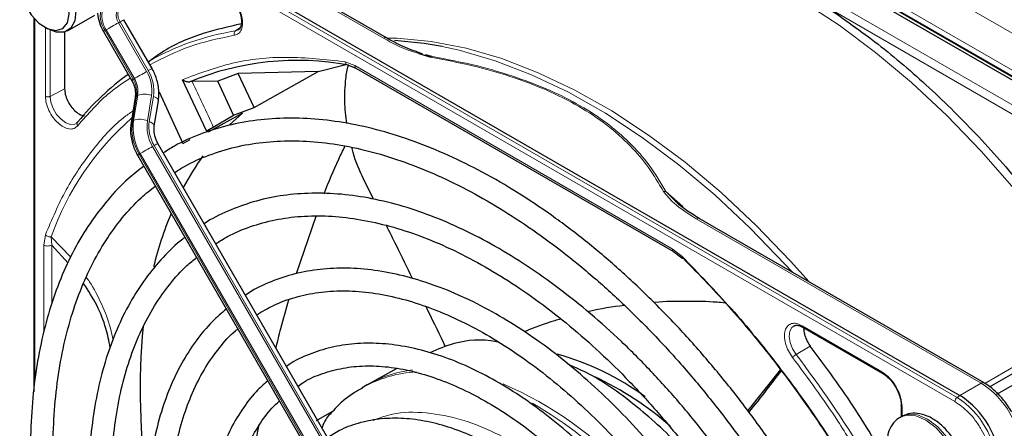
# Paper-space layout 'Blatt2' of a CAD drawing. Header units: millimetres. Extents: x 5 to 418, y 2 to 292.
# Tile 54 of 100: x 86 to 100, y 232 to 238. Entities that reach past the tile are written whole.
import ezdxf

# ---------------------------------------------------------------- set-up
doc = ezdxf.new("R2010")
doc.units = ezdxf.units.MM

psp = doc.layouts.new('Blatt2')

# ---------------------------------------------------------------- linework, layer by layer
at = {"color": 7, "linetype": 'Continuous', "lineweight": 18}
for p, q in [((90.393, 243.506), (146.49, 211.122)), ((90.157, 243.098), (146.254, 210.714)), ((91.062, 242.473), (104.037, 234.982)), ((86.934, 240.094), (91.123, 237.676)), ((99.553, 232.393), (86.577, 239.884)), ((99.52, 232.334), (86.545, 239.825)), ((103.622, 234.679), (97.632, 238.136)), ((103.681, 234.781), (97.691, 238.238)), ((85.995, 237.956), (85.995, 232.631)), ((86.152, 236.822), (86.152, 237.831)), ((87.25, 237.916), (87.226, 237.903)), ((87.64, 237.186), (87.226, 237.903)), ((87.25, 237.916), (87.664, 237.199)), ((88.945, 237.783), (89.011, 237.827)), ((86.221, 236.821), (86.221, 237.793)), ((87.442, 237.072), (87.029, 237.788)), ((87.045, 237.798), (87.459, 237.081)), ((90.556, 237.329), (90.699, 237.273)), ((90.699, 237.273), (95.367, 234.578)), ((87.459, 237.081), (87.442, 237.072)), ((86.221, 236.821), (86.434, 236.932)), ((87.431, 236.458), (87.491, 236.828)), ((87.508, 236.837), (87.448, 236.467)), ((87.491, 236.828), (87.508, 236.837)), ((87.651, 236.462), (87.711, 236.832)), ((87.739, 236.821), (87.679, 236.451)), ((87.448, 236.467), (87.431, 236.458)), ((91.723, 229.162), (87.726, 236.084)), ((87.75, 236.097), (91.746, 229.175)), ((87.529, 235.97), (87.545, 235.979)), ((91.525, 229.047), (87.529, 235.97)), ((87.545, 235.979), (91.542, 229.057)), ((95.273, 235.421), (95.522, 235.202)), ((95.72, 235.022), (99.909, 232.604)), ((86.128, 234.634), (86.151, 234.785)), ((86.128, 233.342), (86.128, 234.634)), ((86.526, 234.458), (86.237, 234.755)), ((86.245, 234.633), (86.237, 234.755)), ((86.245, 233.765), (86.245, 234.633)), ((95.367, 234.578), (95.509, 234.469)), ((99.959, 232.601), (101.719, 233.617)), ((97.274, 233.449), (98.448, 232.772)), ((97.396, 233.148), (97.188, 233.025)), ((99.909, 232.604), (99.596, 232.423)), ((99.596, 232.423), (99.553, 232.393)), ((98.747, 232.254), (98.747, 232.113))]:
    psp.add_line(p, q, dxfattribs=at)
at = {"color": 7, "linetype": 'Continuous', "lineweight": 25}
for p, q in [((103.994, 234.962), (91.019, 242.452)), ((104.059, 234.983), (91.084, 242.474)), ((91.165, 237.68), (86.976, 240.098)), ((86.621, 239.913), (99.596, 232.423)), ((85.98, 237.972), (85.98, 232.477)), ((86.477, 237.783), (86.878, 238.014)), ((86.138, 237.839), (86.186, 237.812)), ((87.719, 237.231), (87.305, 237.948)), ((86.434, 237.764), (86.434, 236.932)), ((87.005, 237.775), (87.419, 237.058)), ((88.987, 237.799), (88.945, 237.783)), ((91.642, 237.45), (91.816, 237.397)), ((91.732, 237.438), (91.828, 237.41)), ((87.661, 237.34), (87.657, 237.337)), ((90.161, 237.187), (90.566, 237.287)), ((90.583, 237.287), (90.717, 237.235)), ((90.715, 237.236), (95.385, 234.54)), ((88.987, 237.158), (88.687, 237.043)), ((90.161, 237.187), (88.987, 237.158)), ((89.219, 236.658), (88.987, 237.158)), ((89.219, 236.658), (90.161, 237.187)), ((88.518, 236.315), (88.166, 237.066)), ((88.308, 237.038), (88.275, 237.036)), ((88.687, 237.043), (88.308, 237.038)), ((88.919, 236.542), (88.687, 237.043)), ((87.471, 236.803), (87.411, 236.433)), ((87.822, 236.887), (88.174, 236.128)), ((87.752, 236.384), (87.812, 236.754)), ((88.919, 236.542), (89.219, 236.658)), ((89.047, 236.576), (88.543, 236.293)), ((88.62, 236.369), (88.919, 236.542)), ((88.858, 236.403), (89.047, 236.576)), ((91.801, 229.207), (87.805, 236.129)), ((88.174, 236.128), (88.28, 236.185)), ((87.505, 235.956), (91.501, 229.034)), ((90.975, 235.307), (90.829, 235.606)), ((95.455, 235.242), (95.273, 235.421)), ((89.844, 234.214), (90.131, 235.058)), ((99.951, 232.608), (95.762, 235.026)), ((86.484, 234.368), (86.245, 234.633)), ((95.384, 234.54), (95.508, 234.446)), ((103.001, 234.093), (100.133, 232.437)), ((100.032, 232.552), (102.508, 233.982)), ((97.284, 233.427), (98.459, 232.749)), ((91.318, 232.819), (90.912, 232.596)), ((96.956, 232.804), (96.478, 232.2)), ((90.912, 232.596), (90.88, 232.578)), ((90.88, 232.578), (90.81, 232.538)), ((90.137, 232.055), (90.401, 232.209)), ((98.732, 232.275), (98.732, 232.11)), ((98.739, 232.114), (98.715, 232.1))]:
    psp.add_line(p, q, dxfattribs=at)
at = {"color": 7, "linetype": 'Continuous', "lineweight": 25, "flags": 128}
for points in [[(85.998, 238.82), (86.128, 238.793), (86.263, 238.711), (86.391, 238.583), (86.496, 238.423), (86.567, 238.248), (86.597, 238.078), (86.583, 237.93), (86.525, 237.822), (86.431, 237.763), (86.31, 237.762), (86.186, 237.812)], [(85.972, 238.732), (85.871, 238.702), (85.802, 238.619), (85.774, 238.493), (85.789, 238.339), (85.847, 238.175), (85.94, 238.021), (86.056, 237.897), (86.183, 237.816), (86.305, 237.789), (86.406, 237.819), (86.475, 237.902), (86.503, 238.028), (86.488, 238.182), (86.43, 238.346), (86.337, 238.5), (86.22, 238.624), (86.094, 238.705), (85.972, 238.732)], [(91.983, 237.554), (91.717, 237.599), (91.284, 237.642)], [(99.951, 232.608), (99.951, 232.608), (99.952, 232.607)]]:
    psp.add_lwpolyline(points, dxfattribs=at)
at = {"color": 7, "linetype": 'Continuous', "lineweight": 18, "flags": 128}
for points in [[(101.719, 233.617), (101.301, 234.256), (100.858, 234.872), (100.391, 235.46), (99.905, 236.017), (99.401, 236.539), (98.883, 237.023), (98.355, 237.467), (97.819, 237.867), (97.278, 238.222), (96.736, 238.529), (96.196, 238.786), (95.836, 238.93)], [(87.045, 237.798), (87.062, 237.808), (87.082, 237.819), (87.105, 237.832), (87.129, 237.847), (87.155, 237.861), (87.18, 237.876), (87.204, 237.89), (87.226, 237.903)], [(87.25, 237.916), (87.269, 237.927), (87.285, 237.936), (87.296, 237.943), (87.303, 237.947), (87.305, 237.948)], [(91.169, 237.677), (91.322, 237.674), (91.821, 237.628), (92.336, 237.528), (92.862, 237.375), (93.396, 237.169), (93.936, 236.912), (94.478, 236.606), (95.019, 236.251), (95.555, 235.851), (96.084, 235.407), (96.601, 234.923), (97.105, 234.4), (97.381, 234.092)], [(97.132, 234.235), (97.018, 234.361), (96.513, 234.885), (95.993, 235.371), (95.463, 235.816), (94.925, 236.218), (94.383, 236.574), (93.839, 236.881), (93.297, 237.139), (92.761, 237.345), (92.233, 237.499), (91.983, 237.554)], [(87.664, 237.199), (87.683, 237.211), (87.699, 237.22), (87.71, 237.226), (87.717, 237.23), (87.719, 237.231)], [(87.459, 237.081), (87.476, 237.091), (87.496, 237.103), (87.519, 237.116), (87.543, 237.13), (87.569, 237.144), (87.594, 237.159), (87.618, 237.173), (87.64, 237.186)], [(86.605, 236.423), (86.583, 236.413), (86.521, 236.408), (86.451, 236.432), (86.381, 236.483), (86.316, 236.555), (86.265, 236.642), (86.232, 236.733), (86.221, 236.821)], [(87.739, 236.821), (87.763, 236.811), (87.783, 236.799), (87.798, 236.787), (87.808, 236.774), (87.812, 236.762), (87.812, 236.754)], [(87.679, 236.451), (87.703, 236.441), (87.722, 236.429), (87.738, 236.417), (87.748, 236.404), (87.752, 236.392), (87.752, 236.384)], [(87.545, 235.979), (87.562, 235.989), (87.582, 236), (87.605, 236.014), (87.629, 236.028), (87.655, 236.042), (87.68, 236.057), (87.704, 236.071), (87.726, 236.084)], [(87.75, 236.097), (87.769, 236.109), (87.785, 236.118), (87.796, 236.124), (87.803, 236.128), (87.805, 236.129)], [(97.188, 233.025), (97.135, 233.11), (97.099, 233.202), (97.085, 233.29), (97.094, 233.367), (97.125, 233.423), (97.157, 233.447)], [(98.718, 232.102), (98.809, 232.132), (98.946, 232.123), (99.095, 232.06), (99.244, 231.948), (99.38, 231.796), (99.493, 231.616), (99.574, 231.422), (99.616, 231.231), (99.615, 231.058), (99.572, 230.916), (99.49, 230.817), (99.462, 230.799)], [(99.489, 230.814), (99.514, 230.831), (99.596, 230.93), (99.639, 231.071), (99.639, 231.245), (99.598, 231.436), (99.517, 231.629), (99.404, 231.809), (99.268, 231.961), (99.119, 232.074), (98.97, 232.137), (98.832, 232.145), (98.739, 232.114)]]:
    psp.add_lwpolyline(points, dxfattribs=at)
at = {"color": 7, "linetype": 'Continuous', "lineweight": 18}
for centre, radius, start, end in [((87.358, 238.015), 0.4, 162.4884, 214.4618), ((87.344, 238.003), 0.362, 162.4884, 214.4618), ((87.383, 238.01), 0.19, 162.4884, 214.4618), ((87.407, 238.024), 0.19, 162.4884, 214.4618), ((104.409, 207.672), 34.772, 119.9893, 120.0346), ((89.521, 234.096), 3.731, 98.8797, 119.9002), ((91.147, 237.644), 0.0398, 63.3674, 127.3209), ((87.174, 236.909), 0.543, 351.8933, 30.7356), ((87.165, 236.903), 0.58, 351.8933, 30.7356), ((104.823, 206.955), 34.772, 119.9893, 120.0346), ((87.121, 236.88), 0.374, 351.8933, 30.7356), ((87.137, 236.89), 0.374, 351.8933, 30.7356), ((62.876, 224.758), 28.241, 24.2762, 25.7742), ((87.505, 236.796), 0.0351, 113.9711, 167.4982), ((87.603, 236.578), 0.276, 66.9099, 110.1284), ((90.158, 233.371), 4.159, 131.1389, 160.5535), ((87.445, 236.425), 0.0351, 113.9757, 167.4497), ((88.172, 236.352), 0.748, 171.8933, 210.7356), ((88.188, 236.362), 0.748, 171.8933, 210.7356), ((87.543, 236.208), 0.276, 66.9099, 110.1284), ((88.225, 236.38), 0.58, 171.8933, 210.7356), ((88.216, 236.375), 0.543, 171.8933, 210.7356), ((104.909, 205.853), 34.772, 119.9893, 120.0346), ((95.745, 234.988), 0.0419, 65.6929, 125.6176), ((82.527, 221.902), 18.402, 31.6747, 37.1862), ((91.708, 230.952), 1.822, 93.2506, 119.5171), ((91.761, 231.038), 1.775, 96.9623, 118.5981), ((99.934, 232.57), 0.0419, 65.6929, 125.6176), ((99.219, 231.525), 1.281, 2.6055, 57.3945), ((90.706, 227.541), 5.499, 42.3553, 66.7273), ((90.306, 227.11), 6.005, 43.5031, 60.0024), ((99.598, 232.33), 0.0777, 125.6892, 177.1989), ((98.867, 231.322), 1.272, 2.6055, 57.3945)]:
    psp.add_arc(centre, radius, start, end, dxfattribs=at)
at = {"color": 7, "linetype": 'Continuous', "lineweight": 25}
for centre, radius, start, end in [((89.853, 233.217), 4.132, 79.4654, 112.462), ((89.593, 234.045), 3.814, 125.6685, 140.9731), ((91.753, 233.589), 4.044, 144.3658, 152.1043), ((92.912, 233.056), 5.321, 157.4172, 166.3185), ((97.025, 232.512), 9.481, 174.3812, 188.9115), ((92.652, 229.28), 3.887, 53.4485, 74.7255), ((92.245, 228.451), 4.686, 48.726, 64.9889), ((98.906, 231.344), 1.281, 2.6055, 57.3945)]:
    psp.add_arc(centre, radius, start, end, dxfattribs=at)
at = {"color": 7, "linetype": 'Continuous', "lineweight": 18}
for points, knots in [([(88.792, 238.346), (88.818, 238.328), (88.874, 238.29), (88.949, 238.2), (89.007, 238.096), (89.043, 237.989), (89.053, 237.888), (89.037, 237.801), (88.995, 237.739), (88.952, 237.725), (88.93, 237.718)], [0, 0, 0, 0, 0.1217125, 0.2499998, 0.3782872, 0.4999997, 0.6217122, 0.7499998, 0.8782874, 1, 1, 1, 1]), ([(88.93, 237.718), (88.704, 237.672), (88.263, 237.581), (87.876, 237.382), (87.687, 237.285)], [0, 0, 0, 0, 0.512779, 1, 1, 1, 1]), ([(88.93, 237.718), (88.928, 237.724), (88.925, 237.737), (88.926, 237.756), (88.933, 237.773), (88.941, 237.78), (88.945, 237.783)], [0, 0, 0, 0, 0.249991, 0.499994, 0.749997, 1, 1, 1, 1]), ([(91.123, 237.676), (91.246, 237.607), (91.404, 237.518), (91.599, 237.462), (91.642, 237.45)], [0, 0, 0, 0, 0.782522, 1, 1, 1, 1]), ([(88.166, 237.066), (88.406, 237.156), (88.886, 237.337), (89.691, 237.425), (90.268, 237.361), (90.556, 237.329)], [0, 0, 0, 0, 0.333214, 0.666775, 1, 1, 1, 1]), ([(91.816, 237.397), (92.022, 237.357), (92.422, 237.28), (92.992, 237.118), (93.519, 236.921), (93.999, 236.682), (94.413, 236.405), (94.754, 236.101), (95.034, 235.772), (95.168, 235.541), (95.237, 235.422)], [0, 0, 0, 0, 0.12858, 0.2500863, 0.3751091, 0.4999998, 0.6248906, 0.7499133, 0.8714092, 1, 1, 1, 1]), ([(95.273, 235.421), (95.196, 235.552), (95.049, 235.801), (94.751, 236.139), (94.411, 236.432), (94.022, 236.689), (93.578, 236.913), (93.07, 237.109), (92.486, 237.282), (92.054, 237.366), (91.828, 237.41)], [0, 0, 0, 0, 0.140701, 0.267721, 0.384941, 0.499776, 0.614572, 0.731748, 0.859012, 1, 1, 1, 1]), ([(90.609, 237.28), (90.603, 237.281), (90.591, 237.282), (90.576, 237.292), (90.563, 237.308), (90.558, 237.322), (90.556, 237.329)], [0, 0, 0, 0, 0.25, 0.5, 0.75, 1, 1, 1, 1]), ([(90.699, 237.273), (90.7, 237.265), (90.702, 237.249), (90.709, 237.237), (90.716, 237.235), (90.716, 237.235)], [0, 0, 0, 0, 0.494459, 0.988917, 1, 1, 1, 1]), ([(87.4, 237.09), (87.299, 237.023), (87.012, 236.833), (86.778, 236.563), (86.626, 236.388)], [0, 0, 0, 0, 0.351561, 1, 1, 1, 1]), ([(86.626, 236.388), (86.61, 236.373), (86.576, 236.342), (86.501, 236.337), (86.418, 236.366), (86.336, 236.426), (86.261, 236.51), (86.2, 236.613), (86.16, 236.723), (86.155, 236.79), (86.152, 236.822)], [0, 0, 0, 0, 0.121713, 0.25, 0.378287, 0.5, 0.621713, 0.75, 0.878287, 1, 1, 1, 1]), ([(86.221, 236.821), (86.216, 236.819), (86.205, 236.815), (86.186, 236.813), (86.167, 236.815), (86.157, 236.82), (86.152, 236.822)], [0, 0, 0, 0, 0.250002, 0.500004, 0.750006, 1, 1, 1, 1]), ([(87.439, 236.608), (87.392, 236.575), (87.168, 236.418), (86.834, 236.034), (86.441, 235.467), (86.248, 235.012), (86.151, 234.785)], [0, 0, 0, 0, 0.081439, 0.388222, 0.695006, 1, 1, 1, 1]), ([(86.626, 236.388), (86.623, 236.393), (86.617, 236.404), (86.615, 236.421), (86.619, 236.436), (86.626, 236.443), (86.63, 236.446)], [0, 0, 0, 0, 0.25, 0.5, 0.75, 1, 1, 1, 1]), ([(95.273, 235.421), (95.268, 235.422), (95.256, 235.425), (95.243, 235.423), (95.237, 235.422)], [0, 0, 0, 0, 0.483164, 1, 1, 1, 1]), ([(95.237, 235.422), (95.285, 235.363), (95.407, 235.215), (95.603, 235.094), (95.72, 235.022)], [0, 0, 0, 0, 0.39819, 1, 1, 1, 1]), ([(95.367, 234.578), (95.368, 234.57), (95.37, 234.554), (95.378, 234.542), (95.384, 234.541), (95.384, 234.541)], [0, 0, 0, 0, 0.498396, 0.996791, 1, 1, 1, 1]), ([(87.146, 233.238), (87.134, 233.297), (87.096, 233.487), (86.978, 233.773), (86.857, 234.02), (86.769, 234.137), (86.753, 234.158)], [0, 0, 0, 0, 0.162753, 0.526181, 0.917131, 1, 1, 1, 1]), ([(97.135, 232.982), (97.114, 233.013), (97.07, 233.078), (97.029, 233.188), (97.012, 233.293), (97.023, 233.382), (97.058, 233.448), (97.117, 233.485), (97.192, 233.488), (97.247, 233.462), (97.274, 233.449)], [0, 0, 0, 0, 0.121713, 0.25, 0.378287, 0.5, 0.621713, 0.75, 0.878287, 1, 1, 1, 1]), ([(97.135, 232.982), (97.138, 232.985), (97.144, 232.992), (97.158, 233.004), (97.173, 233.015), (97.183, 233.022), (97.188, 233.025)], [0, 0, 0, 0, 0.25, 0.5, 0.75, 1, 1, 1, 1]), ([(98.163, 231.461), (98.044, 231.658), (97.725, 232.186), (97.362, 232.675), (97.135, 232.982)], [0, 0, 0, 0, 0.373578, 1, 1, 1, 1]), ([(98.448, 232.772), (98.487, 232.744), (98.565, 232.688), (98.664, 232.552), (98.733, 232.398), (98.742, 232.302), (98.747, 232.254)], [0, 0, 0, 0, 0.25, 0.499999, 0.75, 1, 1, 1, 1]), ([(98.448, 232.772), (98.449, 232.767), (98.45, 232.757), (98.454, 232.75), (98.458, 232.749), (98.458, 232.749)], [0, 0, 0, 0, 0.483464, 0.966928, 1, 1, 1, 1]), ([(100.071, 231.381), (100.063, 231.465), (100.052, 231.595), (99.983, 231.782), (99.912, 231.925), (99.824, 232.058), (99.696, 232.211), (99.59, 232.286), (99.52, 232.334)], [0, 0, 0, 0, 0.239457, 0.368361, 0.5, 0.631639, 0.760543, 1, 1, 1, 1]), ([(93.878, 231.112), (93.709, 231.252), (93.365, 231.538), (92.825, 231.857), (92.277, 232.082), (91.745, 232.184), (91.3, 232.18), (91.062, 232.091), (90.969, 232.057)], [0, 0, 0, 0, 0.166955, 0.341, 0.520114, 0.701876, 0.883637, 1, 1, 1, 1]), ([(98.747, 232.254), (98.743, 232.257), (98.735, 232.263), (98.731, 232.271), (98.732, 232.274), (98.732, 232.275)], [0, 0, 0, 0, 0.483498, 0.966996, 1, 1, 1, 1])]:
    psp.add_open_spline(points, degree=3, knots=knots, dxfattribs=at)
at = {"color": 7, "linetype": 'Continuous', "lineweight": 25}
for points, knots in [([(88.966, 238.149), (88.984, 238.113), (89.009, 238.063), (89.028, 237.99), (89.036, 237.936), (89.033, 237.88), (89.02, 237.837), (89.004, 237.81), (88.99, 237.804), (88.985, 237.802)], [0, 0, 0, 0, 0.2383433, 0.3308667, 0.4759697, 0.6178962, 0.7639863, 0.9223789, 1, 1, 1, 1]), ([(97.632, 238.136), (97.886, 237.96), (98.396, 237.605), (99.147, 236.959), (99.877, 236.236), (100.573, 235.439), (101.229, 234.588), (101.622, 233.981), (101.818, 233.679)], [0, 0, 0, 0, 0.1654902, 0.3322377, 0.5, 0.6677501, 0.8345038, 1, 1, 1, 1]), ([(86.916, 238.044), (86.923, 237.997), (86.937, 237.906), (86.982, 237.818), (87.005, 237.775)], [0, 0, 0, 0, 0.504874, 1, 1, 1, 1]), ([(89.032, 237.886), (88.843, 237.843), (88.427, 237.751), (87.974, 237.554), (87.73, 237.374), (87.668, 237.328)], [0, 0, 0, 0, 0.383877, 0.842753, 1, 1, 1, 1]), ([(91.7, 237.443), (91.601, 237.479), (91.409, 237.547), (91.244, 237.637), (91.165, 237.68)], [0, 0, 0, 0, 0.518013, 1, 1, 1, 1]), ([(91.828, 237.41), (91.826, 237.409), (91.822, 237.407), (91.818, 237.4), (91.816, 237.397)], [0, 0, 0, 0, 0.499999, 1, 1, 1, 1]), ([(87.812, 236.754), (87.816, 236.788), (87.827, 236.88), (87.805, 237.036), (87.758, 237.16), (87.724, 237.222), (87.719, 237.231)], [0, 0, 0, 0, 0.213395, 0.580888, 0.936398, 1, 1, 1, 1]), ([(90.583, 236.423), (90.57, 236.529), (90.541, 236.749), (90.563, 237.032), (90.582, 237.216), (90.61, 237.276), (90.611, 237.277)], [0, 0, 0, 0, 0.368249, 0.763111, 0.995812, 1, 1, 1, 1]), ([(87.419, 237.058), (87.428, 237.04), (87.456, 236.987), (87.479, 236.895), (87.473, 236.832), (87.471, 236.803)], [0, 0, 0, 0, 0.219781, 0.641695, 1, 1, 1, 1]), ([(88.166, 237.066), (88.176, 237.06), (88.193, 237.05), (88.223, 237.041), (88.249, 237.035), (88.266, 237.036), (88.275, 237.036)], [0, 0, 0, 0, 0.336127, 0.560864, 0.79606, 1, 1, 1, 1]), ([(86.434, 236.932), (86.436, 236.904), (86.44, 236.849), (86.473, 236.76), (86.522, 236.676), (86.585, 236.605), (86.652, 236.558), (86.701, 236.536), (86.722, 236.538), (86.724, 236.538)], [0, 0, 0, 0, 0.16455, 0.329101, 0.493651, 0.658201, 0.822751, 0.987302, 1, 1, 1, 1]), ([(86.622, 236.441), (86.621, 236.438), (86.616, 236.43), (86.608, 236.428), (86.603, 236.426)], [0, 0, 0, 0, 0.349285, 1, 1, 1, 1]), ([(87.411, 236.433), (87.407, 236.399), (87.397, 236.307), (87.418, 236.151), (87.465, 236.027), (87.5, 235.965), (87.505, 235.956)], [0, 0, 0, 0, 0.213395, 0.580888, 0.936398, 1, 1, 1, 1]), ([(87.805, 236.129), (87.795, 236.147), (87.768, 236.2), (87.745, 236.292), (87.75, 236.355), (87.752, 236.384)], [0, 0, 0, 0, 0.219781, 0.641695, 1, 1, 1, 1]), ([(97.471, 230.708), (97.401, 230.827), (97.211, 231.15), (96.874, 231.657), (96.464, 232.228), (96.033, 232.773), (95.584, 233.291), (95.118, 233.779), (94.64, 234.233), (94.151, 234.653), (93.653, 235.034), (93.151, 235.375), (92.645, 235.675), (92.139, 235.931), (91.636, 236.141), (91.139, 236.305), (90.649, 236.422), (90.171, 236.489), (89.707, 236.508), (89.259, 236.478), (88.831, 236.4), (88.427, 236.271), (88.11, 236.134), (87.939, 236.024), (87.885, 235.989)], [0, 0, 0, 0, 0.027836, 0.075404, 0.122977, 0.170555, 0.218143, 0.265742, 0.313355, 0.360985, 0.408634, 0.456301, 0.503986, 0.551687, 0.599395, 0.647094, 0.694763, 0.742373, 0.789887, 0.837268, 0.884487, 0.931535, 0.978434, 1, 1, 1, 1]), ([(88.518, 236.315), (88.524, 236.319), (88.538, 236.325), (88.566, 236.339), (88.595, 236.355), (88.612, 236.364), (88.62, 236.369)], [0, 0, 0, 0, 0.250494, 0.503104, 0.754115, 1, 1, 1, 1]), ([(88.052, 235.701), (88.099, 235.732), (88.257, 235.835), (88.553, 235.962), (88.936, 236.082), (89.342, 236.152), (89.768, 236.175), (90.21, 236.15), (90.667, 236.078), (91.135, 235.959), (91.612, 235.793), (92.096, 235.582), (92.584, 235.327), (93.073, 235.029), (93.56, 234.689), (94.043, 234.31), (94.518, 233.893), (94.983, 233.441), (95.436, 232.957), (95.873, 232.443), (96.292, 231.902), (96.689, 231.336), (96.987, 230.881), (97.143, 230.611), (97.182, 230.541)], [0, 0, 0, 0, 0.02099, 0.069851, 0.118688, 0.167389, 0.215899, 0.264215, 0.312366, 0.360395, 0.408346, 0.456251, 0.504137, 0.552018, 0.599903, 0.6478, 0.695711, 0.743637, 0.791578, 0.839533, 0.887498, 0.935471, 0.983451, 1, 1, 1, 1]), ([(90.249, 235.39), (90.318, 235.561), (90.413, 235.8), (90.525, 236.024), (90.557, 236.088)], [0, 0, 0, 0, 0.717609, 1, 1, 1, 1]), ([(90.829, 235.606), (90.77, 235.732), (90.699, 235.884), (90.665, 236.045), (90.659, 236.072)], [0, 0, 0, 0, 0.838404, 1, 1, 1, 1]), ([(87.599, 235.793), (87.521, 235.733), (87.332, 235.588), (87.068, 235.306), (86.802, 234.959), (86.57, 234.571), (86.371, 234.145), (86.208, 233.684), (86.081, 233.19), (85.991, 232.665), (85.939, 232.114), (85.925, 231.539), (85.948, 230.943), (86.009, 230.329), (86.107, 229.702), (86.241, 229.065), (86.411, 228.42), (86.616, 227.772), (86.855, 227.125), (87.125, 226.48), (87.428, 225.844), (87.659, 225.393), (87.796, 225.16), (87.814, 225.131)], [0, 0, 0, 0, 0.0350457, 0.0847588, 0.1345869, 0.1845749, 0.234734, 0.2850474, 0.3354824, 0.3860023, 0.436574, 0.4871714, 0.5377749, 0.5883714, 0.6389554, 0.6895248, 0.7400793, 0.7906199, 0.8411485, 0.8916676, 0.9421795, 0.9926872, 1, 1, 1, 1]), ([(88.103, 225.298), (88.01, 225.465), (87.804, 225.834), (87.519, 226.421), (87.243, 227.052), (86.999, 227.687), (86.788, 228.322), (86.611, 228.954), (86.47, 229.58), (86.364, 230.194), (86.294, 230.795), (86.261, 231.378), (86.264, 231.94), (86.305, 232.477), (86.381, 232.988), (86.493, 233.468), (86.639, 233.915), (86.82, 234.328), (87.033, 234.704), (87.278, 235.039), (87.522, 235.308), (87.696, 235.446), (87.767, 235.502)], [0, 0, 0, 0, 0.042136, 0.093403, 0.144665, 0.195918, 0.24716, 0.298386, 0.349596, 0.400786, 0.451955, 0.503102, 0.554231, 0.605345, 0.656454, 0.707569, 0.758714, 0.80992, 0.861231, 0.912695, 0.964359, 1, 1, 1, 1]), ([(96.867, 230.359), (96.794, 230.482), (96.609, 230.794), (96.283, 231.277), (95.896, 231.804), (95.487, 232.306), (95.061, 232.78), (94.62, 233.222), (94.166, 233.629), (93.704, 234), (93.235, 234.332), (92.762, 234.623), (92.289, 234.87), (91.818, 235.072), (91.351, 235.227), (90.893, 235.335), (90.446, 235.393), (90.013, 235.403), (89.598, 235.364), (89.202, 235.277), (88.833, 235.137), (88.594, 235.025), (88.487, 234.949), (88.487, 234.948)], [0, 0, 0, 0, 0.032875, 0.083822, 0.134775, 0.185738, 0.236713, 0.287705, 0.338718, 0.389753, 0.440814, 0.491899, 0.543005, 0.594125, 0.645237, 0.696311, 0.747305, 0.798171, 0.848856, 0.899324, 0.949573, 0.99965, 1, 1, 1, 1]), ([(95.762, 235.026), (95.695, 235.067), (95.568, 235.144), (95.464, 235.233), (95.414, 235.275)], [0, 0, 0, 0, 0.527814, 1, 1, 1, 1]), ([(88.656, 234.654), (88.713, 234.69), (88.872, 234.793), (89.163, 234.912), (89.525, 235.012), (89.909, 235.064), (90.311, 235.068), (90.729, 235.024), (91.16, 234.933), (91.601, 234.796), (92.049, 234.613), (92.503, 234.385), (92.958, 234.114), (93.412, 233.802), (93.862, 233.45), (94.305, 233.06), (94.737, 232.635), (95.156, 232.179), (95.559, 231.693), (95.943, 231.18), (96.286, 230.68), (96.488, 230.344), (96.579, 230.193)], [0, 0, 0, 0, 0.02882, 0.081368, 0.133858, 0.186143, 0.238166, 0.289941, 0.341521, 0.392971, 0.444344, 0.49568, 0.547008, 0.598338, 0.649681, 0.701044, 0.752426, 0.803828, 0.855246, 0.906678, 0.95812, 1, 1, 1, 1]), ([(91.546, 234.143), (91.468, 234.304), (91.341, 234.565), (91.213, 234.826), (91.164, 234.925)], [0, 0, 0, 0, 0.618379, 1, 1, 1, 1]), ([(88.203, 234.746), (88.192, 234.739), (88.075, 234.656), (87.878, 234.456), (87.617, 234.147), (87.391, 233.793), (87.198, 233.402), (87.041, 232.975), (86.92, 232.515), (86.835, 232.024), (86.789, 231.506), (86.78, 230.965), (86.809, 230.404), (86.876, 229.827), (86.979, 229.236), (87.119, 228.637), (87.294, 228.033), (87.504, 227.427), (87.746, 226.823), (88.021, 226.226), (88.246, 225.777), (88.388, 225.533), (88.419, 225.48)], [0, 0, 0, 0, 0.005507, 0.059059, 0.112718, 0.166568, 0.22064, 0.274924, 0.329377, 0.383948, 0.438591, 0.493268, 0.547952, 0.602625, 0.657281, 0.711917, 0.766534, 0.821135, 0.875721, 0.930297, 0.984866, 1, 1, 1, 1]), ([(88.708, 225.647), (88.654, 225.742), (88.493, 226.025), (88.254, 226.51), (87.992, 227.097), (87.763, 227.689), (87.567, 228.281), (87.404, 228.87), (87.277, 229.451), (87.186, 230.021), (87.131, 230.576), (87.112, 231.112), (87.13, 231.625), (87.185, 232.113), (87.275, 232.572), (87.4, 232.999), (87.559, 233.391), (87.751, 233.747), (87.975, 234.063), (88.183, 234.299), (88.326, 234.412), (88.374, 234.45)], [0, 0, 0, 0, 0.028011, 0.083582, 0.139147, 0.1947, 0.250238, 0.305756, 0.361251, 0.416719, 0.472159, 0.52757, 0.582957, 0.638329, 0.6937, 0.749093, 0.80455, 0.860127, 0.915892, 0.971916, 1, 1, 1, 1]), ([(95.509, 234.469), (95.508, 234.466), (95.506, 234.459), (95.506, 234.449), (95.51, 234.443), (95.518, 234.44), (95.524, 234.441), (95.526, 234.441)], [0, 0, 0, 0, 0.185198, 0.353278, 0.637072, 0.852757, 1, 1, 1, 1]), ([(95.509, 234.469), (95.754, 234.217), (96.244, 233.71), (96.934, 232.86), (97.568, 231.986), (97.94, 231.374), (98.118, 231.081)], [0, 0, 0, 0, 0.254266, 0.510024, 0.765782, 1, 1, 1, 1]), ([(95.526, 234.441), (95.765, 234.195), (96.242, 233.702), (96.914, 232.878), (97.549, 232.007), (97.928, 231.389), (98.118, 231.08)], [0, 0, 0, 0, 0.25, 0.5, 0.75, 1, 1, 1, 1]), ([(96.264, 230.011), (96.173, 230.16), (95.976, 230.485), (95.644, 230.96), (95.276, 231.438), (94.889, 231.889), (94.486, 232.309), (94.07, 232.696), (93.644, 233.047), (93.21, 233.359), (92.773, 233.63), (92.334, 233.858), (91.897, 234.04), (91.466, 234.175), (91.044, 234.262), (90.633, 234.301), (90.238, 234.289), (89.861, 234.23), (89.509, 234.118), (89.252, 234.006), (89.123, 233.917), (89.093, 233.897)], [0, 0, 0, 0, 0.047335, 0.102503, 0.157679, 0.212871, 0.268083, 0.323322, 0.378591, 0.433894, 0.489232, 0.544601, 0.599988, 0.65536, 0.710671, 0.765857, 0.820841, 0.875554, 0.929964, 0.984107, 1, 1, 1, 1]), ([(87.106, 233.13), (87.086, 233.223), (87.039, 233.444), (86.913, 233.765), (86.783, 233.964), (86.714, 234.069)], [0, 0, 0, 0, 0.258003, 0.608002, 1, 1, 1, 1]), ([(89.259, 233.61), (89.34, 233.658), (89.516, 233.764), (89.82, 233.873), (90.161, 233.945), (90.523, 233.969), (90.902, 233.945), (91.295, 233.874), (91.699, 233.756), (92.111, 233.593), (92.528, 233.385), (92.947, 233.133), (93.365, 232.84), (93.778, 232.508), (94.183, 232.139), (94.576, 231.737), (94.956, 231.303), (95.319, 230.842), (95.658, 230.355), (95.878, 230.02), (95.976, 229.846), (95.977, 229.845)], [0, 0, 0, 0, 0.047732, 0.104951, 0.162001, 0.218715, 0.275061, 0.331102, 0.386935, 0.442647, 0.498302, 0.553942, 0.609585, 0.665249, 0.720938, 0.776655, 0.832397, 0.88816, 0.943939, 0.999729, 1, 1, 1, 1]), ([(89.542, 233.12), (89.565, 233.217), (89.622, 233.459), (89.689, 233.691), (89.73, 233.831)], [0, 0, 0, 0, 0.39617, 1, 1, 1, 1]), ([(96.146, 233.782), (96.106, 233.786), (95.914, 233.805), (95.57, 233.808), (95.26, 233.806), (95.104, 233.791), (95.098, 233.79)], [0, 0, 0, 0, 0.113999, 0.545324, 0.983102, 1, 1, 1, 1]), ([(88.811, 233.693), (88.742, 233.634), (88.58, 233.496), (88.361, 233.23), (88.151, 232.904), (87.975, 232.538), (87.835, 232.137), (87.73, 231.704), (87.663, 231.241), (87.634, 230.753), (87.643, 230.242), (87.69, 229.714), (87.774, 229.171), (87.895, 228.618), (88.051, 228.06), (88.242, 227.499), (88.465, 226.94), (88.722, 226.39), (88.909, 226.018), (89.017, 225.835), (89.021, 225.828)], [0, 0, 0, 0, 0.043569, 0.102164, 0.161004, 0.220147, 0.279578, 0.339236, 0.399046, 0.458941, 0.518871, 0.578798, 0.638704, 0.698585, 0.758439, 0.81827, 0.87808, 0.937877, 0.997664, 1, 1, 1, 1]), ([(92.035, 233.138), (92.025, 233.159), (91.929, 233.356), (91.833, 233.553), (91.747, 233.73)], [0, 0, 0, 0, 0.103823, 1, 1, 1, 1]), ([(94.661, 233.747), (94.487, 233.724), (94.308, 233.7), (94.135, 233.654), (94.128, 233.652)], [0, 0, 0, 0, 0.96483, 1, 1, 1, 1]), ([(93.729, 233.547), (93.699, 233.539), (93.516, 233.492), (93.341, 233.421), (93.195, 233.361)], [0, 0, 0, 0, 0.16348, 1, 1, 1, 1]), ([(89.312, 225.996), (89.288, 226.037), (89.164, 226.25), (88.966, 226.649), (88.722, 227.189), (88.511, 227.734), (88.333, 228.28), (88.189, 228.821), (88.08, 229.354), (88.007, 229.874), (87.971, 230.378), (87.971, 230.861), (88.008, 231.32), (88.08, 231.75), (88.187, 232.149), (88.329, 232.514), (88.502, 232.844), (88.709, 233.131), (88.87, 233.316), (88.969, 233.393), (88.98, 233.401)], [0, 0, 0, 0, 0.01444, 0.075617, 0.136785, 0.197937, 0.259068, 0.32017, 0.381239, 0.442268, 0.503257, 0.564207, 0.625127, 0.686037, 0.746963, 0.807957, 0.869101, 0.930499, 0.992258, 1, 1, 1, 1]), ([(97.159, 233.444), (97.164, 233.448), (97.181, 233.459), (97.225, 233.454), (97.273, 233.436), (97.299, 233.416), (97.307, 233.411)], [0, 0, 0, 0, 0.190435, 0.569384, 0.881277, 1, 1, 1, 1]), ([(97.274, 233.449), (97.275, 233.445), (97.276, 233.435), (97.28, 233.428), (97.284, 233.427), (97.284, 233.427)], [0, 0, 0, 0, 0.483449, 0.966898, 1, 1, 1, 1]), ([(95.659, 229.661), (95.634, 229.704), (95.517, 229.907), (95.281, 230.256), (94.954, 230.7), (94.605, 231.117), (94.24, 231.505), (93.861, 231.86), (93.472, 232.179), (93.075, 232.459), (92.675, 232.697), (92.274, 232.892), (91.877, 233.04), (91.486, 233.141), (91.105, 233.192), (90.739, 233.194), (90.39, 233.147), (90.065, 233.048), (89.834, 232.948), (89.72, 232.867), (89.698, 232.851)], [0, 0, 0, 0, 0.015977, 0.076619, 0.137271, 0.197942, 0.258641, 0.319377, 0.380158, 0.440989, 0.501871, 0.562796, 0.623736, 0.68463, 0.74539, 0.805902, 0.866048, 0.925763, 0.985086, 1, 1, 1, 1]), ([(92.822, 233.201), (92.809, 233.204), (92.571, 233.26), (92.214, 233.225), (91.919, 233.101), (91.802, 233.052)], [0, 0, 0, 0, 0.034713, 0.614228, 1, 1, 1, 1]), ([(98.373, 231.71), (98.272, 231.876), (97.969, 232.376), (97.625, 232.839), (97.396, 233.148)], [0, 0, 0, 0, 0.333109, 1, 1, 1, 1]), ([(89.865, 232.561), (89.893, 232.581), (90.003, 232.66), (90.223, 232.751), (90.523, 232.833), (90.846, 232.865), (91.186, 232.85), (91.541, 232.787), (91.906, 232.678), (92.28, 232.523), (92.658, 232.324), (93.037, 232.083), (93.414, 231.801), (93.784, 231.481), (94.145, 231.125), (94.492, 230.738), (94.822, 230.322), (95.118, 229.908), (95.292, 229.624), (95.371, 229.495)], [0, 0, 0, 0, 0.0213, 0.084609, 0.147915, 0.210788, 0.273103, 0.334941, 0.396461, 0.457805, 0.519077, 0.580333, 0.641603, 0.702907, 0.764251, 0.825634, 0.887048, 0.948488, 1, 1, 1, 1]), ([(96.112, 230.924), (95.919, 231.166), (95.524, 231.663), (94.855, 232.268), (94.28, 232.688), (93.943, 232.834), (93.838, 232.879)], [0, 0, 0, 0, 0.27983, 0.573837, 0.867844, 1, 1, 1, 1]), ([(96.495, 232.176), (96.584, 232.286), (96.743, 232.487), (96.9, 232.692), (96.97, 232.784)], [0, 0, 0, 0, 0.551952, 1, 1, 1, 1]), ([(98.458, 232.749), (98.462, 232.748), (98.468, 232.745), (98.477, 232.748), (98.482, 232.75)], [0, 0, 0, 0, 0.482293, 1, 1, 1, 1]), ([(98.461, 232.747), (98.478, 232.736), (98.512, 232.714), (98.568, 232.661), (98.616, 232.602), (98.642, 232.559), (98.651, 232.544)], [0, 0, 0, 0, 0.244303, 0.500854, 0.825035, 1, 1, 1, 1]), ([(89.419, 232.64), (89.362, 232.588), (89.22, 232.461), (89.032, 232.21), (88.851, 231.899), (88.706, 231.549), (88.597, 231.165), (88.525, 230.751), (88.491, 230.31), (88.494, 229.846), (88.536, 229.364), (88.615, 228.868), (88.731, 228.363), (88.882, 227.852), (89.067, 227.341), (89.286, 226.835), (89.474, 226.446), (89.597, 226.232), (89.628, 226.179)], [0, 0, 0, 0, 0.045337, 0.11062, 0.176282, 0.242384, 0.308874, 0.375644, 0.442577, 0.509583, 0.576595, 0.64358, 0.710528, 0.777438, 0.844314, 0.911165, 0.977999, 1, 1, 1, 1]), ([(100.357, 232.181), (100.319, 232.241), (100.266, 232.325), (100.173, 232.431), (100.091, 232.51), (100.012, 232.573), (99.964, 232.598), (99.951, 232.605)], [0, 0, 0, 0, 0.335683, 0.470249, 0.69001, 0.912206, 1, 1, 1, 1]), ([(90.813, 232.532), (90.773, 232.511), (90.636, 232.436), (90.474, 232.306), (90.368, 232.182), (90.334, 232.144)], [0, 0, 0, 0, 0.2200928, 0.7564213, 1, 1, 1, 1]), ([(98.651, 232.544), (98.673, 232.502), (98.702, 232.443), (98.724, 232.358), (98.733, 232.306), (98.731, 232.276), (98.73, 232.267)], [0, 0, 0, 0, 0.440805, 0.613959, 0.88685, 1, 1, 1, 1]), ([(89.914, 226.344), (89.911, 226.348), (89.816, 226.509), (89.654, 226.838), (89.432, 227.327), (89.244, 227.822), (89.089, 228.316), (88.968, 228.805), (88.883, 229.284), (88.834, 229.748), (88.822, 230.192), (88.845, 230.614), (88.904, 231.008), (88.999, 231.37), (89.126, 231.699), (89.287, 231.989), (89.442, 232.206), (89.553, 232.308), (89.591, 232.343)], [0, 0, 0, 0, 0.002079, 0.070996, 0.1399, 0.208781, 0.277628, 0.346429, 0.415177, 0.483863, 0.552488, 0.62106, 0.689605, 0.758159, 0.826801, 0.895661, 0.964912, 1, 1, 1, 1]), ([(98.732, 232.275), (98.733, 232.278), (98.734, 232.285), (98.741, 232.291), (98.745, 232.294)], [0, 0, 0, 0, 0.4823319, 1, 1, 1, 1]), ([(99.484, 230.817), (99.496, 230.822), (99.548, 230.845), (99.616, 230.928), (99.674, 231.055), (99.694, 231.208), (99.677, 231.382), (99.621, 231.566), (99.531, 231.745), (99.412, 231.905), (99.272, 232.037), (99.122, 232.126), (98.975, 232.165), (98.843, 232.163), (98.771, 232.126), (98.739, 232.11)], [0, 0, 0, 0, 0.020926, 0.097604, 0.173528, 0.254016, 0.339975, 0.427864, 0.515563, 0.603442, 0.692189, 0.782724, 0.863809, 0.939448, 1, 1, 1, 1]), ([(90.329, 232.148), (90.309, 232.123), (90.267, 232.068), (90.231, 231.995), (90.221, 231.951), (90.22, 231.946)], [0, 0, 0, 0, 0.428379, 0.939585, 1, 1, 1, 1]), ([(95.056, 229.313), (94.975, 229.443), (94.806, 229.713), (94.52, 230.099), (94.209, 230.471), (93.88, 230.813), (93.539, 231.121), (93.188, 231.392), (92.831, 231.623), (92.472, 231.811), (92.114, 231.953), (91.762, 232.048), (91.42, 232.092), (91.092, 232.088), (90.784, 232.031), (90.517, 231.939), (90.367, 231.845), (90.302, 231.804)], [0, 0, 0, 0, 0.062858, 0.131038, 0.199246, 0.2675, 0.335815, 0.404205, 0.472678, 0.541229, 0.609831, 0.678385, 0.746745, 0.814711, 0.882086, 0.948789, 1, 1, 1, 1]), ([(98.721, 232.099), (98.712, 232.095), (98.661, 232.075), (98.595, 231.994), (98.541, 231.895), (98.532, 231.824), (98.529, 231.8)], [0, 0, 0, 0, 0.077899, 0.451637, 0.81994, 1, 1, 1, 1]), ([(88.877, 229.833), (88.923, 230.073), (89.015, 230.555), (89.146, 231.281), (89.245, 231.753), (89.294, 231.989)], [0, 0, 0, 0, 0.33288, 0.667872, 1, 1, 1, 1])]:
    psp.add_open_spline(points, degree=3, knots=knots, dxfattribs=at)
at = {"color": 7, "linetype": 'Continuous', "lineweight": 18}
for points in [[(86.151, 234.785), (86.157, 234.78), (86.169, 234.77), (86.191, 234.76), (86.214, 234.754), (86.229, 234.755), (86.237, 234.755)], [(86.128, 234.634), (86.136, 234.63), (86.153, 234.622), (86.186, 234.619), (86.219, 234.622), (86.236, 234.629), (86.245, 234.633)]]:
    psp.add_open_spline(points, degree=3, dxfattribs=at)
at = {"color": 7, "linetype": 'Continuous', "lineweight": 25}
psp.add_open_spline([(97.298, 233.41), (97.299, 233.389), (97.302, 233.347), (97.322, 233.278), (97.353, 233.21), (97.381, 233.169), (97.396, 233.148)], degree=3, dxfattribs=at)

doc.saveas('drawing.dxf')
